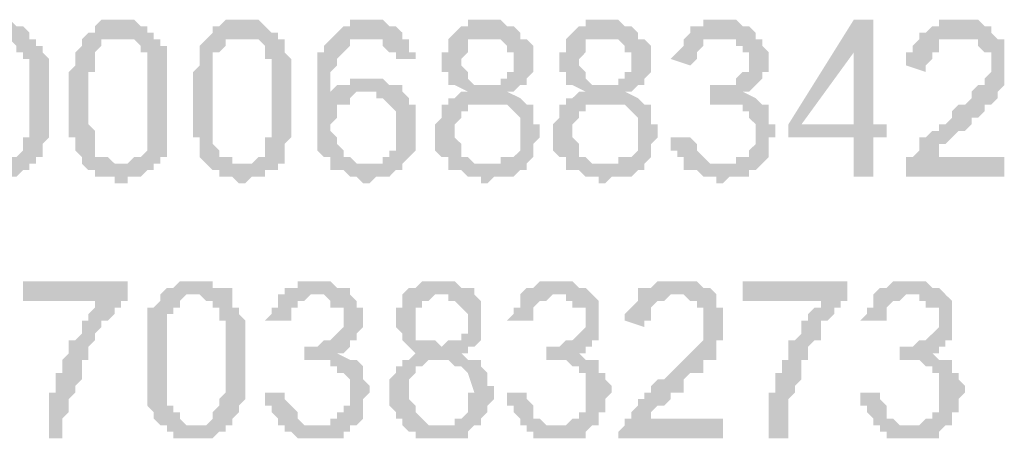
# Model space of a CAD drawing. Header units: inches. Extents: x -5286 to 1958, y -185 to 1019.
# Tile 4 of 62: x -5023.55 to -5006.83, y 108.56 to 115.67. Entities that reach past the tile are written whole.
import ezdxf

# ---------------------------------------------------------------- set-up
doc = ezdxf.new("R2010")
doc.units = ezdxf.units.IN
doc.header["$MEASUREMENT"] = 0
doc.layers.add('SCHEMAT', color=7, linetype='CONTINUOUS', lineweight=9)

msp = doc.modelspace()

# ---------------------------------------------------------------- hatches: boundary and pattern name
at = {"layer": 'SCHEMAT', "linetype": 'Continuous'}
for points in [[(-5023.941, 115.667), (-5024.275, 115.667), (-5024.275, 115.556), (-5024.386, 115.556), (-5024.386, 115.445), (-5024.497, 115.445), (-5024.497, 115.334), (-5023.83, 115.334), (-5023.719, 115.334), (-5023.608, 115.223), (-5023.608, 115.112), (-5023.497, 115.112), (-5023.497, 115), (-5023.386, 115), (-5023.386, 114.223), (-5023.386, 113.667), (-5023.497, 113.667), (-5023.497, 113.556), (-5023.497, 113.445), (-5023.608, 113.334), (-5023.719, 113.334), (-5023.719, 113.223), (-5023.941, 113.223), (-5024.497, 113.112), (-5024.386, 113.112), (-5024.275, 113.112), (-5024.275, 113), (-5024.052, 113), (-5023.941, 112.889), (-5023.83, 112.889), (-5023.719, 113), (-5023.608, 113), (-5023.497, 113.112), (-5023.386, 113.112), (-5023.386, 113.223), (-5023.275, 113.223), (-5023.275, 113.334), (-5023.164, 113.334), (-5023.164, 113.556), (-5023.052, 113.667), (-5023.052, 114.778), (-5023.052, 115), (-5023.164, 115.112), (-5023.164, 115.223), (-5023.275, 115.223), (-5023.275, 115.334), (-5023.386, 115.334), (-5023.386, 115.445), (-5023.497, 115.556), (-5023.608, 115.556), (-5023.719, 115.667), (-5023.83, 115.667)], [(-5021.83, 115.667), (-5022.164, 115.667), (-5022.275, 115.556), (-5022.275, 115.445), (-5022.386, 115.445), (-5022.497, 115.334), (-5021.719, 115.334), (-5021.608, 115.334), (-5021.497, 115.223), (-5021.497, 115.112), (-5021.386, 115.112), (-5021.386, 115), (-5021.386, 114.223), (-5021.386, 113.667), (-5021.386, 113.556), (-5021.386, 113.445), (-5021.497, 113.334), (-5021.608, 113.334), (-5021.719, 113.223), (-5021.83, 113.223), (-5022.386, 113.112), (-5022.275, 113.112), (-5022.275, 113), (-5021.941, 113), (-5021.941, 112.889), (-5021.719, 112.889), (-5021.719, 113), (-5021.497, 113), (-5021.386, 113.112), (-5021.275, 113.112), (-5021.275, 113.223), (-5021.164, 113.223), (-5021.164, 113.334), (-5021.052, 113.334), (-5021.052, 113.556), (-5021.052, 113.667), (-5021.052, 114.778), (-5021.052, 115), (-5021.052, 115.112), (-5021.052, 115.223), (-5021.164, 115.223), (-5021.164, 115.334), (-5021.275, 115.334), (-5021.275, 115.445), (-5021.386, 115.445), (-5021.386, 115.556), (-5021.497, 115.556), (-5021.608, 115.667), (-5021.719, 115.667)], [(-5019.719, 115.667), (-5020.052, 115.667), (-5020.164, 115.556), (-5020.275, 115.556), (-5020.275, 115.445), (-5020.386, 115.334), (-5019.719, 115.334), (-5019.608, 115.334), (-5019.497, 115.334), (-5019.386, 115.223), (-5019.386, 115.112), (-5019.386, 115), (-5019.275, 115), (-5019.275, 114.223), (-5019.275, 113.667), (-5019.386, 113.667), (-5019.386, 113.556), (-5019.386, 113.445), (-5019.386, 113.334), (-5019.497, 113.334), (-5019.608, 113.223), (-5019.719, 113.223), (-5020.275, 113.112), (-5020.164, 113.112), (-5020.164, 113), (-5019.941, 113), (-5019.83, 112.889), (-5019.719, 112.889), (-5019.608, 113), (-5019.386, 113), (-5019.386, 113.112), (-5019.275, 113.112), (-5019.164, 113.112), (-5019.164, 113.223), (-5019.052, 113.223), (-5019.052, 113.334), (-5019.052, 113.556), (-5018.941, 113.667), (-5018.941, 114.778), (-5018.941, 115), (-5019.052, 115.112), (-5019.052, 115.223), (-5019.052, 115.334), (-5019.164, 115.334), (-5019.164, 115.445), (-5019.275, 115.445), (-5019.386, 115.556), (-5019.497, 115.667)], [(-5017.608, 115.667), (-5017.941, 115.667), (-5017.941, 115.556), (-5018.052, 115.556), (-5018.164, 115.445), (-5018.275, 115.334), (-5017.497, 115.334), (-5017.386, 115.334), (-5017.386, 115.223), (-5017.275, 115.112), (-5017.164, 115.112), (-5017.164, 115), (-5016.83, 115), (-5016.83, 115.112), (-5016.941, 115.112), (-5016.941, 115.334), (-5017.052, 115.334), (-5017.052, 115.445), (-5017.164, 115.556), (-5017.275, 115.556), (-5017.386, 115.667), (-5017.497, 115.667)], [(-5011.719, 115.667), (-5011.941, 115.667), (-5011.941, 115.556), (-5012.164, 115.556), (-5012.164, 115.445), (-5012.275, 115.334), (-5011.497, 115.334), (-5011.386, 115.334), (-5011.386, 115.223), (-5011.275, 115.223), (-5011.275, 115.112), (-5011.164, 115.112), (-5011.164, 114.778), (-5011.275, 114.778), (-5011.386, 114.667), (-5011.386, 114.556), (-5011.497, 114.556), (-5011.608, 114.556), (-5011.719, 114.556), (-5011.052, 114.556), (-5010.941, 114.667), (-5010.941, 114.778), (-5010.83, 114.778), (-5010.83, 115), (-5010.83, 115.112), (-5010.941, 115.223), (-5010.941, 115.334), (-5011.052, 115.334), (-5011.052, 115.445), (-5011.164, 115.556), (-5011.275, 115.556), (-5011.386, 115.667), (-5011.608, 115.667)], [(-5009.052, 115.667), (-5009.386, 115.667), (-5010.497, 113.889), (-5010.497, 113.667), (-5009.386, 113.667), (-5009.386, 113), (-5009.052, 113), (-5009.052, 113.667), (-5008.83, 113.667), (-5008.83, 113.889), (-5010.275, 113.889), (-5009.386, 115.112)], [(-5009.052, 115.667), (-5009.386, 115.112), (-5009.386, 113.889), (-5010.275, 113.889), (-5009.052, 113.889)], [(-5007.608, 115.667), (-5007.941, 115.667), (-5007.941, 115.556), (-5008.052, 115.556), (-5008.164, 115.445), (-5008.275, 115.445), (-5008.275, 115.334), (-5008.386, 115.223), (-5008.386, 115.112), (-5008.497, 115.112), (-5008.497, 114.889), (-5008.164, 114.778), (-5008.164, 114.889), (-5008.052, 115), (-5008.052, 115.112), (-5007.941, 115.112), (-5007.941, 115.223), (-5007.941, 115.334), (-5007.83, 115.334), (-5007.719, 115.334), (-5006.941, 115.334), (-5007.052, 115.445), (-5007.052, 115.556), (-5007.164, 115.556), (-5007.275, 115.667), (-5007.497, 115.667)], [(-5022.497, 115.334), (-5022.497, 115.223), (-5022.608, 115.112), (-5022.608, 115), (-5022.608, 114.889), (-5022.719, 114.778), (-5022.719, 114.556), (-5022.719, 114.223), (-5022.719, 113.667), (-5022.608, 113.667), (-5022.608, 113.445), (-5022.497, 113.334), (-5022.497, 113.223), (-5022.386, 113.112), (-5021.83, 113.223), (-5021.941, 113.223), (-5022.052, 113.334), (-5022.164, 113.334), (-5022.275, 113.334), (-5022.275, 113.445), (-5022.275, 113.556), (-5022.275, 113.778), (-5022.386, 113.889), (-5022.386, 114.778), (-5022.275, 114.778), (-5022.275, 115.112), (-5022.164, 115.223), (-5022.164, 115.334), (-5022.052, 115.334), (-5021.941, 115.334), (-5021.83, 115.334)], [(-5020.386, 115.334), (-5020.497, 115.223), (-5020.497, 115.112), (-5020.497, 115), (-5020.497, 114.889), (-5020.608, 114.778), (-5020.608, 114.556), (-5020.608, 114.223), (-5020.608, 113.667), (-5020.497, 113.667), (-5020.497, 113.445), (-5020.497, 113.334), (-5020.386, 113.223), (-5020.275, 113.112), (-5019.719, 113.223), (-5019.941, 113.223), (-5019.941, 113.334), (-5020.052, 113.334), (-5020.164, 113.334), (-5020.164, 113.445), (-5020.275, 113.556), (-5020.275, 113.778), (-5020.275, 113.889), (-5020.275, 114.778), (-5020.275, 115.112), (-5020.164, 115.112), (-5020.052, 115.223), (-5020.052, 115.334), (-5019.941, 115.334), (-5019.719, 115.334)], [(-5018.275, 115.334), (-5018.386, 115.223), (-5018.386, 115.112), (-5018.497, 115.112), (-5018.497, 115), (-5018.497, 114.889), (-5018.497, 114.778), (-5018.497, 114.223), (-5018.497, 113.667), (-5018.497, 113.445), (-5018.386, 113.334), (-5018.275, 113.334), (-5018.275, 113.223), (-5018.275, 113.112), (-5018.164, 113.112), (-5018.052, 113.112), (-5017.941, 113), (-5017.83, 113), (-5017.719, 112.889), (-5017.608, 112.889), (-5017.497, 113), (-5017.275, 113), (-5017.164, 113.112), (-5017.052, 113.112), (-5017.052, 113.223), (-5017.83, 113.223), (-5017.941, 113.334), (-5018.052, 113.334), (-5018.052, 113.445), (-5018.164, 113.556), (-5018.164, 113.667), (-5018.275, 113.778), (-5018.275, 113.889), (-5018.164, 114), (-5018.164, 114.223), (-5018.052, 114.223), (-5017.941, 114.223), (-5017.941, 114.334), (-5018.275, 114.334), (-5018.275, 114.778), (-5018.164, 114.889), (-5018.164, 115), (-5018.052, 115.112), (-5017.941, 115.223), (-5017.941, 115.334), (-5017.83, 115.334), (-5017.719, 115.334)], [(-5015.052, 115.334), (-5015.608, 115.334), (-5015.497, 115.334), (-5015.386, 115.334), (-5015.275, 115.223), (-5015.275, 115.112), (-5015.164, 115.112), (-5015.164, 114.778), (-5015.275, 114.778), (-5015.275, 114.667), (-5015.386, 114.667), (-5015.386, 114.556), (-5015.497, 114.556), (-5015.608, 114.556), (-5015.052, 114.556), (-5014.941, 114.556), (-5014.941, 114.667), (-5014.83, 114.778), (-5014.83, 115), (-5014.83, 115.223), (-5014.941, 115.334)], [(-5013.052, 115.334), (-5013.608, 115.334), (-5013.497, 115.334), (-5013.386, 115.334), (-5013.275, 115.223), (-5013.275, 115.112), (-5013.164, 115.112), (-5013.164, 114.778), (-5013.275, 114.778), (-5013.275, 114.667), (-5013.386, 114.667), (-5013.386, 114.556), (-5013.497, 114.556), (-5013.608, 114.556), (-5013.052, 114.556), (-5012.941, 114.556), (-5012.941, 114.667), (-5012.83, 114.778), (-5012.83, 115), (-5012.83, 115.223), (-5012.941, 115.334)], [(-5012.275, 115.334), (-5012.275, 115.223), (-5012.386, 115.112), (-5012.497, 115), (-5012.164, 114.889), (-5012.052, 115), (-5012.052, 115.112), (-5011.941, 115.223), (-5011.941, 115.334), (-5011.83, 115.334), (-5011.719, 115.334)], [(-5006.941, 115.334), (-5007.608, 115.334), (-5007.386, 115.334), (-5007.275, 115.334), (-5007.275, 115.223), (-5007.164, 115.112), (-5007.052, 115.112), (-5007.052, 114.778), (-5007.164, 114.667), (-5007.164, 114.556), (-5007.275, 114.556), (-5007.386, 114.445), (-5007.386, 114.334), (-5007.497, 114.223), (-5007.608, 114.223), (-5007.719, 114.112), (-5007.719, 114), (-5007.83, 113.889), (-5007.941, 113.889), (-5007.941, 113.778), (-5008.052, 113.778), (-5008.164, 113.667), (-5008.275, 113.667), (-5008.275, 113.556), (-5008.275, 113.445), (-5008.386, 113.334), (-5008.497, 113.334), (-5008.497, 113.223), (-5008.497, 113.112), (-5008.497, 113), (-5006.83, 113), (-5006.83, 113.334), (-5008.052, 113.334), (-5007.941, 113.334), (-5007.941, 113.445), (-5007.941, 113.556), (-5007.83, 113.556), (-5007.719, 113.667), (-5007.608, 113.778), (-5007.497, 113.778), (-5007.386, 113.889), (-5007.386, 114), (-5007.275, 114), (-5007.164, 114.112), (-5007.164, 114.223), (-5007.052, 114.223), (-5006.941, 114.334), (-5006.941, 114.445), (-5006.83, 114.556), (-5006.83, 114.889), (-5006.83, 115.112), (-5006.83, 115.223), (-5006.83, 115.334)], [(-5017.608, 114.667), (-5017.941, 114.667), (-5017.941, 114.556), (-5018.052, 114.556), (-5018.164, 114.556), (-5018.275, 114.445), (-5018.275, 114.334), (-5017.941, 114.334), (-5017.83, 114.445), (-5017.052, 114.445), (-5017.052, 114.556), (-5017.164, 114.556), (-5017.275, 114.556), (-5017.386, 114.667), (-5017.497, 114.667)], [(-5017.052, 114.445), (-5017.719, 114.445), (-5017.497, 114.445), (-5017.497, 114.334), (-5017.386, 114.334), (-5017.275, 114.223), (-5017.164, 114.112), (-5017.164, 113.889), (-5017.164, 113.778), (-5017.164, 113.445), (-5017.275, 113.445), (-5017.275, 113.334), (-5017.386, 113.334), (-5017.386, 113.223), (-5017.719, 113.223), (-5017.052, 113.223), (-5016.941, 113.334), (-5016.83, 113.445), (-5016.83, 113.667), (-5016.83, 113.778), (-5016.83, 113.889), (-5016.83, 114), (-5016.83, 114.223), (-5016.941, 114.223), (-5016.941, 114.334)], [(-5014.941, 114.223), (-5015.608, 114.223), (-5015.386, 114.223), (-5015.275, 114.223), (-5015.164, 114.112), (-5015.052, 114), (-5015.052, 113.778), (-5015.052, 113.667), (-5015.052, 113.445), (-5015.164, 113.334), (-5015.275, 113.334), (-5015.386, 113.334), (-5015.386, 113.223), (-5015.608, 113.223), (-5016.275, 113.112), (-5016.164, 113.112), (-5016.052, 113.112), (-5015.941, 113), (-5015.719, 113), (-5015.719, 112.889), (-5015.608, 112.889), (-5015.497, 113), (-5015.164, 113), (-5015.052, 113.112), (-5014.941, 113.112), (-5014.941, 113.223), (-5014.83, 113.334), (-5014.83, 113.556), (-5014.719, 113.667), (-5014.719, 113.889), (-5014.83, 113.889), (-5014.83, 114.112), (-5014.83, 114.223)], [(-5012.941, 114.223), (-5013.608, 114.223), (-5013.386, 114.223), (-5013.275, 114.223), (-5013.164, 114.112), (-5013.052, 114), (-5013.052, 113.778), (-5013.052, 113.667), (-5013.052, 113.445), (-5013.164, 113.334), (-5013.275, 113.334), (-5013.386, 113.334), (-5013.386, 113.223), (-5013.608, 113.223), (-5014.275, 113.112), (-5014.164, 113.112), (-5014.052, 113.112), (-5013.941, 113), (-5013.719, 113), (-5013.719, 112.889), (-5013.608, 112.889), (-5013.497, 113), (-5013.164, 113), (-5013.052, 113.112), (-5012.941, 113.112), (-5012.941, 113.223), (-5012.83, 113.334), (-5012.83, 113.556), (-5012.719, 113.667), (-5012.719, 113.889), (-5012.83, 113.889), (-5012.83, 114.112), (-5012.83, 114.223)], [(-5010.941, 114.223), (-5011.608, 114.223), (-5011.386, 114.223), (-5011.275, 114.223), (-5011.275, 114.112), (-5011.164, 114.112), (-5011.164, 114), (-5011.052, 113.889), (-5011.052, 113.778), (-5011.052, 113.556), (-5011.164, 113.445), (-5011.164, 113.334), (-5011.275, 113.334), (-5011.386, 113.334), (-5011.386, 113.223), (-5012.275, 113.223), (-5012.275, 113.112), (-5012.164, 113.112), (-5012.052, 113.112), (-5011.941, 113), (-5011.719, 113), (-5011.719, 112.889), (-5011.608, 112.889), (-5011.497, 113), (-5011.164, 113), (-5011.164, 113.112), (-5011.052, 113.112), (-5010.941, 113.223), (-5010.83, 113.334), (-5010.83, 113.667), (-5010.719, 113.667), (-5010.719, 113.778), (-5010.719, 113.889), (-5010.83, 113.889), (-5010.83, 114.112), (-5010.83, 114.223)], [(-5012.164, 113.667), (-5012.497, 113.667), (-5012.497, 113.445), (-5012.386, 113.445), (-5012.386, 113.334), (-5012.275, 113.334), (-5012.275, 113.223), (-5011.719, 113.223), (-5011.83, 113.223), (-5011.941, 113.334), (-5012.052, 113.445), (-5012.052, 113.556)], [(-5021.719, 111.223), (-5023.497, 111.223), (-5023.497, 110.889), (-5022.275, 110.889), (-5022.275, 110.778), (-5022.386, 110.667), (-5022.386, 110.556), (-5022.497, 110.556), (-5022.497, 110.445), (-5022.497, 110.334), (-5022.608, 110.223), (-5022.719, 110.223), (-5022.719, 110), (-5022.83, 109.889), (-5022.83, 109.667), (-5022.941, 109.667), (-5022.941, 109.334), (-5023.052, 109.334), (-5023.052, 109.112), (-5023.052, 109), (-5023.052, 108.778), (-5023.052, 108.556), (-5022.83, 108.556), (-5022.83, 108.889), (-5022.719, 109), (-5022.719, 109.112), (-5022.719, 109.223), (-5022.608, 109.334), (-5022.608, 109.445), (-5022.497, 109.556), (-5022.497, 109.778), (-5022.497, 109.889), (-5022.386, 109.889), (-5022.386, 110.112), (-5022.275, 110.223), (-5022.275, 110.334), (-5022.164, 110.445), (-5022.164, 110.556), (-5022.052, 110.556), (-5021.941, 110.667), (-5021.941, 110.778), (-5021.83, 110.778), (-5021.83, 110.889), (-5021.719, 110.889)], [(-5020.497, 111.223), (-5020.83, 111.223), (-5020.941, 111.112), (-5021.052, 111.112), (-5021.164, 111), (-5020.497, 111), (-5020.386, 110.889), (-5020.275, 110.889), (-5020.275, 110.778), (-5020.164, 110.778), (-5020.164, 110.556), (-5020.052, 110.556), (-5020.052, 109.889), (-5020.052, 109.334), (-5020.164, 109.223), (-5020.164, 109.112), (-5020.275, 109), (-5020.275, 108.889), (-5020.386, 108.778), (-5020.497, 108.778), (-5021.052, 108.778), (-5021.052, 108.667), (-5020.941, 108.667), (-5020.941, 108.556), (-5020.719, 108.556), (-5020.608, 108.556), (-5020.497, 108.556), (-5020.386, 108.556), (-5020.275, 108.556), (-5020.164, 108.667), (-5020.052, 108.667), (-5020.052, 108.778), (-5019.941, 108.778), (-5019.941, 108.889), (-5019.83, 109), (-5019.83, 109.112), (-5019.719, 109.223), (-5019.719, 109.334), (-5019.719, 110.445), (-5019.719, 110.556), (-5019.83, 110.667), (-5019.83, 110.778), (-5019.941, 110.778), (-5019.941, 110.889), (-5019.941, 111), (-5019.941, 111.112), (-5020.052, 111.112), (-5020.164, 111.112), (-5020.275, 111.112), (-5020.275, 111.223)], [(-5018.497, 111.223), (-5018.83, 111.223), (-5018.83, 111.112), (-5019.052, 111.112), (-5019.052, 111), (-5018.386, 111), (-5018.275, 110.889), (-5018.275, 110.778), (-5018.164, 110.778), (-5018.052, 110.778), (-5018.052, 110.445), (-5018.164, 110.334), (-5018.275, 110.223), (-5018.386, 110.223), (-5018.497, 110.112), (-5018.608, 110.112), (-5017.941, 110.112), (-5017.941, 110.223), (-5017.83, 110.223), (-5017.83, 110.334), (-5017.719, 110.445), (-5017.719, 110.556), (-5017.719, 110.778), (-5017.83, 110.778), (-5017.83, 110.889), (-5017.941, 111), (-5017.941, 111.112), (-5018.052, 111.112), (-5018.164, 111.112), (-5018.275, 111.223)], [(-5014.497, 111.223), (-5014.719, 111.223), (-5014.83, 111.112), (-5014.941, 111.112), (-5015.052, 111), (-5014.275, 111), (-5014.275, 110.889), (-5014.164, 110.889), (-5014.164, 110.778), (-5014.052, 110.778), (-5013.941, 110.778), (-5013.941, 110.445), (-5014.052, 110.334), (-5014.164, 110.223), (-5014.275, 110.223), (-5014.386, 110.112), (-5014.497, 110.112), (-5013.83, 110.112), (-5013.83, 110.223), (-5013.719, 110.223), (-5013.719, 110.334), (-5013.719, 110.445), (-5013.719, 110.556), (-5013.719, 110.778), (-5013.719, 110.889), (-5013.83, 111), (-5013.941, 111.112), (-5014.052, 111.112), (-5014.164, 111.223), (-5014.386, 111.223)], [(-5012.386, 111.223), (-5012.719, 111.223), (-5012.83, 111.112), (-5012.941, 111.112), (-5013.052, 111.112), (-5013.052, 111), (-5013.052, 110.889), (-5013.164, 110.778), (-5013.275, 110.667), (-5013.275, 110.556), (-5012.941, 110.445), (-5012.941, 110.556), (-5012.83, 110.556), (-5012.83, 110.778), (-5012.719, 110.889), (-5012.608, 110.889), (-5012.497, 111), (-5011.719, 111), (-5011.83, 111.112), (-5011.941, 111.112), (-5012.052, 111.223), (-5012.275, 111.223)], [(-5009.497, 111.223), (-5011.275, 111.223), (-5011.275, 110.889), (-5009.941, 110.889), (-5009.941, 110.778), (-5010.052, 110.778), (-5010.164, 110.667), (-5010.164, 110.556), (-5010.275, 110.556), (-5010.275, 110.445), (-5010.275, 110.334), (-5010.386, 110.223), (-5010.497, 110.223), (-5010.497, 110), (-5010.497, 109.889), (-5010.608, 109.889), (-5010.608, 109.667), (-5010.719, 109.667), (-5010.719, 109.334), (-5010.83, 109.334), (-5010.83, 109.112), (-5010.83, 109), (-5010.83, 108.778), (-5010.83, 108.556), (-5010.497, 108.556), (-5010.497, 108.889), (-5010.497, 109), (-5010.497, 109.112), (-5010.497, 109.223), (-5010.386, 109.334), (-5010.386, 109.445), (-5010.275, 109.556), (-5010.275, 109.778), (-5010.275, 109.889), (-5010.164, 109.889), (-5010.164, 110.112), (-5010.052, 110.223), (-5009.941, 110.223), (-5009.941, 110.334), (-5009.941, 110.445), (-5009.941, 110.556), (-5009.83, 110.556), (-5009.719, 110.667), (-5009.719, 110.778), (-5009.608, 110.778), (-5009.608, 110.889), (-5009.497, 110.889)], [(-5008.497, 111.223), (-5008.719, 111.223), (-5008.83, 111.112), (-5008.941, 111.112), (-5009.052, 111), (-5008.275, 111), (-5008.275, 110.889), (-5008.164, 110.889), (-5008.164, 110.778), (-5008.052, 110.778), (-5007.941, 110.778), (-5007.941, 110.445), (-5008.052, 110.334), (-5008.164, 110.223), (-5008.275, 110.223), (-5008.386, 110.112), (-5008.497, 110.112), (-5007.83, 110.112), (-5007.83, 110.223), (-5007.719, 110.223), (-5007.719, 110.334), (-5007.719, 110.445), (-5007.719, 110.556), (-5007.719, 110.778), (-5007.719, 110.889), (-5007.83, 111), (-5007.941, 111.112), (-5008.052, 111.112), (-5008.164, 111.223), (-5008.386, 111.223)], [(-5021.164, 111), (-5021.164, 110.889), (-5021.275, 110.778), (-5021.386, 110.778), (-5021.386, 110.556), (-5021.386, 110.445), (-5021.386, 110.223), (-5021.386, 109.889), (-5021.386, 109.334), (-5021.386, 109.112), (-5021.275, 109), (-5021.275, 108.889), (-5021.164, 108.778), (-5021.052, 108.778), (-5020.497, 108.778), (-5020.719, 108.778), (-5020.83, 108.889), (-5020.83, 109), (-5020.941, 109), (-5020.941, 109.112), (-5021.052, 109.112), (-5021.052, 109.334), (-5021.052, 109.445), (-5021.052, 110.334), (-5021.052, 110.445), (-5021.052, 110.667), (-5020.941, 110.667), (-5020.941, 110.778), (-5020.83, 110.778), (-5020.83, 110.889), (-5020.719, 111), (-5020.497, 111)], [(-5019.052, 111), (-5019.164, 111), (-5019.164, 110.778), (-5019.275, 110.778), (-5019.275, 110.667), (-5019.386, 110.556), (-5019.052, 110.556), (-5018.941, 110.556), (-5018.941, 110.778), (-5018.83, 110.778), (-5018.83, 110.889), (-5018.719, 110.889), (-5018.608, 111), (-5018.497, 111)], [(-5015.83, 111), (-5016.386, 111), (-5016.275, 111), (-5016.275, 110.889), (-5016.164, 110.889), (-5016.052, 110.778), (-5015.941, 110.667), (-5015.941, 110.334), (-5016.052, 110.334), (-5016.052, 110.223), (-5016.164, 110.223), (-5016.275, 110.223), (-5016.386, 110.112), (-5015.83, 110.112), (-5015.719, 110.223), (-5015.719, 110.334), (-5015.719, 110.556), (-5015.719, 110.778), (-5015.719, 110.889)], [(-5015.052, 111), (-5015.052, 110.778), (-5015.164, 110.778), (-5015.164, 110.667), (-5015.275, 110.556), (-5014.941, 110.556), (-5014.83, 110.556), (-5014.83, 110.778), (-5014.719, 110.889), (-5014.608, 110.889), (-5014.497, 111)], [(-5011.719, 111), (-5012.386, 111), (-5012.275, 111), (-5012.164, 110.889), (-5012.052, 110.889), (-5012.052, 110.778), (-5011.941, 110.778), (-5011.941, 110.667), (-5011.941, 110.445), (-5011.941, 110.334), (-5011.941, 110.223), (-5012.052, 110.112), (-5012.164, 110), (-5012.275, 109.889), (-5012.386, 109.778), (-5012.497, 109.667), (-5012.608, 109.556), (-5012.719, 109.556), (-5012.83, 109.445), (-5012.83, 109.334), (-5012.941, 109.334), (-5012.941, 109.223), (-5013.052, 109.223), (-5013.052, 109.112), (-5013.164, 109), (-5013.164, 108.889), (-5013.275, 108.889), (-5013.275, 108.778), (-5013.386, 108.667), (-5013.386, 108.556), (-5011.608, 108.556), (-5011.608, 108.889), (-5012.83, 108.889), (-5012.83, 109), (-5012.719, 109.112), (-5012.608, 109.112), (-5012.497, 109.223), (-5012.497, 109.334), (-5012.386, 109.334), (-5012.275, 109.334), (-5012.275, 109.445), (-5012.275, 109.556), (-5012.164, 109.667), (-5012.052, 109.667), (-5011.941, 109.667), (-5011.941, 109.778), (-5011.941, 109.889), (-5011.83, 109.889), (-5011.719, 109.889), (-5011.719, 110), (-5011.719, 110.112), (-5011.719, 110.223), (-5011.608, 110.223), (-5011.608, 110.556), (-5011.608, 110.778), (-5011.719, 110.778), (-5011.719, 110.889)], [(-5009.052, 111), (-5009.052, 110.778), (-5009.164, 110.778), (-5009.164, 110.667), (-5009.275, 110.556), (-5008.941, 110.556), (-5008.83, 110.556), (-5008.83, 110.778), (-5008.719, 110.889), (-5008.608, 110.889), (-5008.497, 111)], [(-5017.83, 109.889), (-5018.497, 109.889), (-5018.275, 109.889), (-5018.275, 109.778), (-5018.164, 109.778), (-5018.164, 109.667), (-5018.052, 109.667), (-5017.941, 109.556), (-5017.941, 109.334), (-5017.941, 109.112), (-5018.052, 109.112), (-5018.052, 109), (-5018.164, 109), (-5018.164, 108.889), (-5018.275, 108.889), (-5018.275, 108.778), (-5019.052, 108.778), (-5019.052, 108.667), (-5018.941, 108.667), (-5018.83, 108.556), (-5018.608, 108.556), (-5018.497, 108.556), (-5018.386, 108.556), (-5018.052, 108.556), (-5018.052, 108.667), (-5017.941, 108.667), (-5017.941, 108.778), (-5017.83, 108.778), (-5017.719, 108.889), (-5017.719, 109), (-5017.719, 109.223), (-5017.608, 109.334), (-5017.608, 109.445), (-5017.719, 109.556), (-5017.719, 109.667), (-5017.719, 109.778)], [(-5013.719, 109.889), (-5014.386, 109.889), (-5014.275, 109.889), (-5014.164, 109.778), (-5014.052, 109.778), (-5014.052, 109.667), (-5013.941, 109.667), (-5013.941, 109.556), (-5013.941, 109.334), (-5013.941, 109.112), (-5013.941, 109), (-5014.052, 109), (-5014.052, 108.889), (-5014.164, 108.889), (-5014.275, 108.778), (-5015.052, 108.778), (-5014.941, 108.778), (-5014.941, 108.667), (-5014.83, 108.667), (-5014.83, 108.556), (-5014.497, 108.556), (-5014.386, 108.556), (-5014.275, 108.556), (-5013.941, 108.556), (-5013.941, 108.667), (-5013.83, 108.778), (-5013.719, 108.778), (-5013.719, 108.889), (-5013.719, 109), (-5013.608, 109), (-5013.608, 109.223), (-5013.497, 109.334), (-5013.497, 109.445), (-5013.608, 109.556), (-5013.608, 109.667), (-5013.719, 109.667), (-5013.719, 109.778)], [(-5007.719, 109.889), (-5008.386, 109.889), (-5008.275, 109.889), (-5008.164, 109.778), (-5008.052, 109.778), (-5008.052, 109.667), (-5007.941, 109.667), (-5007.941, 109.556), (-5007.941, 109.334), (-5007.941, 109.112), (-5007.941, 109), (-5008.052, 109), (-5008.052, 108.889), (-5008.164, 108.889), (-5008.275, 108.778), (-5009.052, 108.778), (-5008.941, 108.778), (-5008.941, 108.667), (-5008.83, 108.667), (-5008.83, 108.556), (-5008.497, 108.556), (-5008.386, 108.556), (-5008.275, 108.556), (-5007.941, 108.556), (-5007.941, 108.667), (-5007.83, 108.778), (-5007.719, 108.778), (-5007.719, 108.889), (-5007.719, 109), (-5007.608, 109), (-5007.608, 109.223), (-5007.497, 109.334), (-5007.497, 109.445), (-5007.608, 109.556), (-5007.608, 109.667), (-5007.719, 109.667), (-5007.719, 109.778)], [(-5019.052, 109.334), (-5019.386, 109.334), (-5019.386, 109.112), (-5019.275, 109.112), (-5019.275, 109), (-5019.164, 108.889), (-5019.164, 108.778), (-5018.497, 108.778), (-5018.719, 108.778), (-5018.83, 108.889), (-5018.83, 109), (-5018.941, 109.112), (-5019.052, 109.223)], [(-5014.941, 109.334), (-5015.275, 109.334), (-5015.275, 109.112), (-5015.164, 109.112), (-5015.164, 109), (-5015.052, 108.889), (-5015.052, 108.778), (-5014.497, 108.778), (-5014.608, 108.778), (-5014.719, 108.889), (-5014.83, 108.889), (-5014.83, 109), (-5014.83, 109.112), (-5014.941, 109.223)], [(-5008.941, 109.334), (-5009.275, 109.334), (-5009.275, 109.112), (-5009.164, 109.112), (-5009.164, 109), (-5009.052, 108.889), (-5009.052, 108.778), (-5008.497, 108.778), (-5008.608, 108.778), (-5008.719, 108.889), (-5008.83, 108.889), (-5008.83, 109), (-5008.83, 109.112), (-5008.941, 109.223)]]:
    msp.add_hatch(color=0, dxfattribs=at).paths.add_polyline_path(points)
h = msp.add_hatch(color=0, dxfattribs=at)
edge = h.paths.add_edge_path()
edge.add_line((-5015.608, 115.667), (-5015.941, 115.667))
edge.add_line((-5015.941, 115.667), (-5015.941, 115.556))
edge.add_line((-5015.941, 115.556), (-5016.052, 115.556))
edge.add_line((-5016.052, 115.556), (-5016.164, 115.445))
edge.add_line((-5016.164, 115.445), (-5016.275, 115.334))
edge.add_line((-5016.275, 115.334), (-5016.275, 115.112))
edge.add_line((-5016.275, 115.112), (-5016.386, 115.112))
edge.add_line((-5016.386, 115.112), (-5016.386, 114.778))
edge.add_line((-5016.386, 114.778), (-5016.275, 114.778))
edge.add_line((-5016.275, 114.778), (-5016.275, 114.667))
edge.add_line((-5016.275, 114.667), (-5016.275, 114.556))
edge.add_line((-5016.275, 114.556), (-5016.164, 114.556))
edge.add_line((-5016.164, 114.556), (-5015.941, 114.445))
edge.add_line((-5015.941, 114.445), (-5016.052, 114.445))
edge.add_line((-5016.052, 114.445), (-5016.164, 114.334))
edge.add_line((-5016.164, 114.334), (-5016.275, 114.334))
edge.add_line((-5016.275, 114.334), (-5016.275, 114.223))
edge.add_line((-5016.275, 114.223), (-5016.386, 114.223))
edge.add_line((-5016.386, 114.223), (-5016.386, 114))
edge.add_line((-5016.386, 114), (-5016.497, 113.889))
edge.add_line((-5016.497, 113.889), (-5016.497, 113.445))
edge.add_line((-5016.497, 113.445), (-5016.386, 113.334))
edge.add_line((-5016.386, 113.334), (-5016.275, 113.334))
edge.add_line((-5016.275, 113.334), (-5016.275, 113.223))
edge.add_line((-5016.275, 113.223), (-5016.275, 113.112))
edge.add_line((-5016.275, 113.112), (-5015.608, 113.223))
edge.add_line((-5015.608, 113.223), (-5015.83, 113.223))
edge.add_line((-5015.83, 113.223), (-5015.941, 113.334))
edge.add_line((-5015.941, 113.334), (-5016.052, 113.334))
edge.add_line((-5016.052, 113.334), (-5016.052, 113.556))
edge.add_line((-5016.052, 113.556), (-5016.164, 113.667))
edge.add_line((-5016.164, 113.667), (-5016.164, 113.778))
edge.add_line((-5016.164, 113.778), (-5016.164, 113.889))
edge.add_line((-5016.164, 113.889), (-5016.052, 114))
edge.add_line((-5016.052, 114), (-5016.052, 114.112))
edge.add_line((-5016.052, 114.112), (-5015.941, 114.112))
edge.add_line((-5015.941, 114.112), (-5015.941, 114.223))
edge.add_line((-5015.941, 114.223), (-5015.83, 114.223))
edge.add_line((-5015.83, 114.223), (-5014.941, 114.223))
edge.add_line((-5014.941, 114.223), (-5015.052, 114.334))
edge.add_line((-5015.052, 114.334), (-5015.275, 114.445))
edge.add_line((-5015.275, 114.445), (-5015.164, 114.445))
edge.add_line((-5015.164, 114.445), (-5015.052, 114.556))
edge.add_line((-5015.052, 114.556), (-5015.608, 114.556))
edge.add_line((-5015.608, 114.556), (-5015.719, 114.556))
edge.add_line((-5015.719, 114.556), (-5015.83, 114.556))
edge.add_line((-5015.83, 114.556), (-5015.941, 114.667))
edge.add_line((-5015.941, 114.667), (-5015.941, 114.778))
edge.add_line((-5015.941, 114.778), (-5016.052, 114.889))
edge.add_line((-5016.052, 114.889), (-5016.052, 115))
edge.add_line((-5016.052, 115), (-5015.941, 115.112))
edge.add_line((-5015.941, 115.112), (-5015.941, 115.223))
edge.add_line((-5015.941, 115.223), (-5015.941, 115.334))
edge.add_line((-5015.941, 115.334), (-5015.83, 115.334))
edge.add_line((-5015.83, 115.334), (-5015.719, 115.334))
edge.add_line((-5015.719, 115.334), (-5015.052, 115.334))
edge.add_line((-5015.052, 115.334), (-5015.052, 115.445))
edge.add_line((-5015.052, 115.445), (-5015.164, 115.556))
edge.add_line((-5015.164, 115.556), (-5015.275, 115.556))
edge.add_line((-5015.275, 115.556), (-5015.386, 115.667))
h = msp.add_hatch(color=0, dxfattribs=at)
edge = h.paths.add_edge_path()
edge.add_line((-5013.608, 115.667), (-5013.941, 115.667))
edge.add_line((-5013.941, 115.667), (-5013.941, 115.556))
edge.add_line((-5013.941, 115.556), (-5014.052, 115.556))
edge.add_line((-5014.052, 115.556), (-5014.164, 115.445))
edge.add_line((-5014.164, 115.445), (-5014.275, 115.334))
edge.add_line((-5014.275, 115.334), (-5014.275, 115.112))
edge.add_line((-5014.275, 115.112), (-5014.386, 115.112))
edge.add_line((-5014.386, 115.112), (-5014.386, 114.778))
edge.add_line((-5014.386, 114.778), (-5014.275, 114.778))
edge.add_line((-5014.275, 114.778), (-5014.275, 114.667))
edge.add_line((-5014.275, 114.667), (-5014.275, 114.556))
edge.add_line((-5014.275, 114.556), (-5014.164, 114.556))
edge.add_line((-5014.164, 114.556), (-5013.941, 114.445))
edge.add_line((-5013.941, 114.445), (-5014.052, 114.445))
edge.add_line((-5014.052, 114.445), (-5014.164, 114.334))
edge.add_line((-5014.164, 114.334), (-5014.275, 114.334))
edge.add_line((-5014.275, 114.334), (-5014.275, 114.223))
edge.add_line((-5014.275, 114.223), (-5014.386, 114.223))
edge.add_line((-5014.386, 114.223), (-5014.386, 114))
edge.add_line((-5014.386, 114), (-5014.497, 113.889))
edge.add_line((-5014.497, 113.889), (-5014.497, 113.445))
edge.add_line((-5014.497, 113.445), (-5014.386, 113.334))
edge.add_line((-5014.386, 113.334), (-5014.275, 113.334))
edge.add_line((-5014.275, 113.334), (-5014.275, 113.223))
edge.add_line((-5014.275, 113.223), (-5014.275, 113.112))
edge.add_line((-5014.275, 113.112), (-5013.608, 113.223))
edge.add_line((-5013.608, 113.223), (-5013.83, 113.223))
edge.add_line((-5013.83, 113.223), (-5013.941, 113.334))
edge.add_line((-5013.941, 113.334), (-5014.052, 113.334))
edge.add_line((-5014.052, 113.334), (-5014.052, 113.556))
edge.add_line((-5014.052, 113.556), (-5014.164, 113.667))
edge.add_line((-5014.164, 113.667), (-5014.164, 113.778))
edge.add_line((-5014.164, 113.778), (-5014.164, 113.889))
edge.add_line((-5014.164, 113.889), (-5014.052, 114))
edge.add_line((-5014.052, 114), (-5014.052, 114.112))
edge.add_line((-5014.052, 114.112), (-5013.941, 114.112))
edge.add_line((-5013.941, 114.112), (-5013.941, 114.223))
edge.add_line((-5013.941, 114.223), (-5013.83, 114.223))
edge.add_line((-5013.83, 114.223), (-5012.941, 114.223))
edge.add_line((-5012.941, 114.223), (-5013.052, 114.334))
edge.add_line((-5013.052, 114.334), (-5013.275, 114.445))
edge.add_line((-5013.275, 114.445), (-5013.164, 114.445))
edge.add_line((-5013.164, 114.445), (-5013.052, 114.556))
edge.add_line((-5013.052, 114.556), (-5013.608, 114.556))
edge.add_line((-5013.608, 114.556), (-5013.719, 114.556))
edge.add_line((-5013.719, 114.556), (-5013.83, 114.556))
edge.add_line((-5013.83, 114.556), (-5013.941, 114.667))
edge.add_line((-5013.941, 114.667), (-5013.941, 114.778))
edge.add_line((-5013.941, 114.778), (-5014.052, 114.889))
edge.add_line((-5014.052, 114.889), (-5014.052, 115))
edge.add_line((-5014.052, 115), (-5013.941, 115.112))
edge.add_line((-5013.941, 115.112), (-5013.941, 115.223))
edge.add_line((-5013.941, 115.223), (-5013.941, 115.334))
edge.add_line((-5013.941, 115.334), (-5013.83, 115.334))
edge.add_line((-5013.83, 115.334), (-5013.719, 115.334))
edge.add_line((-5013.719, 115.334), (-5013.052, 115.334))
edge.add_line((-5013.052, 115.334), (-5013.052, 115.445))
edge.add_line((-5013.052, 115.445), (-5013.164, 115.556))
edge.add_line((-5013.164, 115.556), (-5013.275, 115.556))
edge.add_line((-5013.275, 115.556), (-5013.386, 115.667))
h = msp.add_hatch(color=0, dxfattribs=at)
edge = h.paths.add_edge_path()
edge.add_line((-5011.83, 114.556), (-5011.83, 114.223))
edge.add_line((-5011.83, 114.223), (-5010.941, 114.223))
edge.add_line((-5010.941, 114.223), (-5011.052, 114.334))
edge.add_line((-5011.052, 114.334), (-5011.275, 114.445))
edge.add_line((-5011.275, 114.445), (-5011.164, 114.445))
edge.add_line((-5011.164, 114.445), (-5011.052, 114.556))
edge.add_line((-5011.052, 114.556), (-5011.719, 114.556))
h = msp.add_hatch(color=0, dxfattribs=at)
edge = h.paths.add_edge_path()
edge.add_line((-5016.386, 111.223), (-5016.719, 111.223))
edge.add_line((-5016.719, 111.223), (-5016.83, 111.112))
edge.add_line((-5016.83, 111.112), (-5016.941, 111.112))
edge.add_line((-5016.941, 111.112), (-5017.052, 111))
edge.add_line((-5017.052, 111), (-5017.052, 110.889))
edge.add_line((-5017.052, 110.889), (-5017.052, 110.778))
edge.add_line((-5017.052, 110.778), (-5017.164, 110.778))
edge.add_line((-5017.164, 110.778), (-5017.164, 110.445))
edge.add_line((-5017.164, 110.445), (-5017.052, 110.334))
edge.add_line((-5017.052, 110.334), (-5017.052, 110.223))
edge.add_line((-5017.052, 110.223), (-5016.941, 110.112))
edge.add_line((-5016.941, 110.112), (-5016.83, 110))
edge.add_line((-5016.83, 110), (-5016.941, 109.889))
edge.add_line((-5016.941, 109.889), (-5017.052, 109.889))
edge.add_line((-5017.052, 109.889), (-5017.052, 109.778))
edge.add_line((-5017.052, 109.778), (-5017.164, 109.778))
edge.add_line((-5017.164, 109.778), (-5017.164, 109.667))
edge.add_line((-5017.164, 109.667), (-5017.275, 109.556))
edge.add_line((-5017.275, 109.556), (-5017.275, 109.112))
edge.add_line((-5017.275, 109.112), (-5017.164, 109))
edge.add_line((-5017.164, 109), (-5017.164, 108.889))
edge.add_line((-5017.164, 108.889), (-5017.052, 108.889))
edge.add_line((-5017.052, 108.889), (-5017.052, 108.778))
edge.add_line((-5017.052, 108.778), (-5016.386, 108.778))
edge.add_line((-5016.386, 108.778), (-5016.608, 108.778))
edge.add_line((-5016.608, 108.778), (-5016.719, 108.889))
edge.add_line((-5016.719, 108.889), (-5016.83, 109))
edge.add_line((-5016.83, 109), (-5016.83, 109.112))
edge.add_line((-5016.83, 109.112), (-5016.941, 109.223))
edge.add_line((-5016.941, 109.223), (-5016.941, 109.334))
edge.add_line((-5016.941, 109.334), (-5016.941, 109.556))
edge.add_line((-5016.941, 109.556), (-5016.83, 109.667))
edge.add_line((-5016.83, 109.667), (-5016.83, 109.778))
edge.add_line((-5016.83, 109.778), (-5016.719, 109.778))
edge.add_line((-5016.719, 109.778), (-5016.608, 109.889))
edge.add_line((-5016.608, 109.889), (-5015.719, 109.889))
edge.add_line((-5015.719, 109.889), (-5015.83, 109.889))
edge.add_line((-5015.83, 109.889), (-5015.941, 109.889))
edge.add_line((-5015.941, 109.889), (-5016.052, 110))
edge.add_line((-5016.052, 110), (-5015.941, 110))
edge.add_line((-5015.941, 110), (-5015.941, 110.112))
edge.add_line((-5015.941, 110.112), (-5015.83, 110.112))
edge.add_line((-5015.83, 110.112), (-5016.386, 110.112))
edge.add_line((-5016.386, 110.112), (-5016.497, 110.223))
edge.add_line((-5016.497, 110.223), (-5016.608, 110.223))
edge.add_line((-5016.608, 110.223), (-5016.719, 110.223))
edge.add_line((-5016.719, 110.223), (-5016.83, 110.223))
edge.add_line((-5016.83, 110.223), (-5016.83, 110.445))
edge.add_line((-5016.83, 110.445), (-5016.83, 110.556))
edge.add_line((-5016.83, 110.556), (-5016.83, 110.667))
edge.add_line((-5016.83, 110.667), (-5016.83, 110.778))
edge.add_line((-5016.83, 110.778), (-5016.719, 110.778))
edge.add_line((-5016.719, 110.778), (-5016.719, 110.889))
edge.add_line((-5016.719, 110.889), (-5016.608, 110.889))
edge.add_line((-5016.608, 110.889), (-5016.497, 111))
edge.add_line((-5016.497, 111), (-5015.83, 111))
edge.add_line((-5015.83, 111), (-5015.83, 111.112))
edge.add_line((-5015.83, 111.112), (-5015.941, 111.112))
edge.add_line((-5015.941, 111.112), (-5016.052, 111.112))
edge.add_line((-5016.052, 111.112), (-5016.164, 111.223))
edge.add_line((-5016.164, 111.223), (-5016.275, 111.223))
h = msp.add_hatch(color=0, dxfattribs=at)
edge = h.paths.add_edge_path()
edge.add_line((-5018.719, 110.112), (-5018.719, 109.889))
edge.add_line((-5018.719, 109.889), (-5017.83, 109.889))
edge.add_line((-5017.83, 109.889), (-5017.941, 109.889))
edge.add_line((-5017.941, 109.889), (-5018.164, 110))
edge.add_line((-5018.164, 110), (-5018.052, 110))
edge.add_line((-5018.052, 110), (-5017.941, 110.112))
edge.add_line((-5017.941, 110.112), (-5018.608, 110.112))
h = msp.add_hatch(color=0, dxfattribs=at)
edge = h.paths.add_edge_path()
edge.add_line((-5014.608, 110.112), (-5014.608, 109.889))
edge.add_line((-5014.608, 109.889), (-5013.719, 109.889))
edge.add_line((-5013.719, 109.889), (-5013.83, 109.889))
edge.add_line((-5013.83, 109.889), (-5013.941, 109.889))
edge.add_line((-5013.941, 109.889), (-5014.052, 110))
edge.add_line((-5014.052, 110), (-5013.941, 110))
edge.add_line((-5013.941, 110), (-5013.941, 110.112))
edge.add_line((-5013.941, 110.112), (-5014.497, 110.112))
h = msp.add_hatch(color=0, dxfattribs=at)
edge = h.paths.add_edge_path()
edge.add_line((-5008.608, 110.112), (-5008.608, 109.889))
edge.add_line((-5008.608, 109.889), (-5007.719, 109.889))
edge.add_line((-5007.719, 109.889), (-5007.83, 109.889))
edge.add_line((-5007.83, 109.889), (-5007.941, 109.889))
edge.add_line((-5007.941, 109.889), (-5008.052, 110))
edge.add_line((-5008.052, 110), (-5007.941, 110))
edge.add_line((-5007.941, 110), (-5007.941, 110.112))
edge.add_line((-5007.941, 110.112), (-5008.497, 110.112))
h = msp.add_hatch(color=0, dxfattribs=at)
edge = h.paths.add_edge_path()
edge.add_line((-5015.719, 109.889), (-5016.386, 109.889))
edge.add_line((-5016.386, 109.889), (-5016.275, 109.889))
edge.add_line((-5016.275, 109.889), (-5016.164, 109.778))
edge.add_line((-5016.164, 109.778), (-5016.052, 109.778))
edge.add_line((-5016.052, 109.778), (-5015.941, 109.667))
edge.add_line((-5015.941, 109.667), (-5015.83, 109.334))
edge.add_line((-5015.83, 109.334), (-5015.941, 109.334))
edge.add_line((-5015.941, 109.334), (-5015.941, 109.112))
edge.add_line((-5015.941, 109.112), (-5015.941, 109))
edge.add_line((-5015.941, 109), (-5016.052, 108.889))
edge.add_line((-5016.052, 108.889), (-5016.164, 108.889))
edge.add_line((-5016.164, 108.889), (-5016.164, 108.778))
edge.add_line((-5016.164, 108.778), (-5016.386, 108.778))
edge.add_line((-5016.386, 108.778), (-5017.052, 108.778))
edge.add_line((-5017.052, 108.778), (-5016.941, 108.667))
edge.add_line((-5016.941, 108.667), (-5016.83, 108.667))
edge.add_line((-5016.83, 108.667), (-5016.83, 108.556))
edge.add_line((-5016.83, 108.556), (-5016.497, 108.556))
edge.add_line((-5016.497, 108.556), (-5016.386, 108.556))
edge.add_line((-5016.386, 108.556), (-5016.275, 108.556))
edge.add_line((-5016.275, 108.556), (-5015.941, 108.556))
edge.add_line((-5015.941, 108.556), (-5015.941, 108.667))
edge.add_line((-5015.941, 108.667), (-5015.83, 108.778))
edge.add_line((-5015.83, 108.778), (-5015.719, 108.778))
edge.add_line((-5015.719, 108.778), (-5015.719, 108.889))
edge.add_line((-5015.719, 108.889), (-5015.608, 109))
edge.add_line((-5015.608, 109), (-5015.608, 109.112))
edge.add_line((-5015.608, 109.112), (-5015.497, 109.223))
edge.add_line((-5015.497, 109.223), (-5015.497, 109.334))
edge.add_line((-5015.497, 109.334), (-5015.497, 109.445))
edge.add_line((-5015.497, 109.445), (-5015.608, 109.445))
edge.add_line((-5015.608, 109.445), (-5015.608, 109.667))
edge.add_line((-5015.608, 109.667), (-5015.719, 109.778))

doc.saveas('drawing.dxf')
